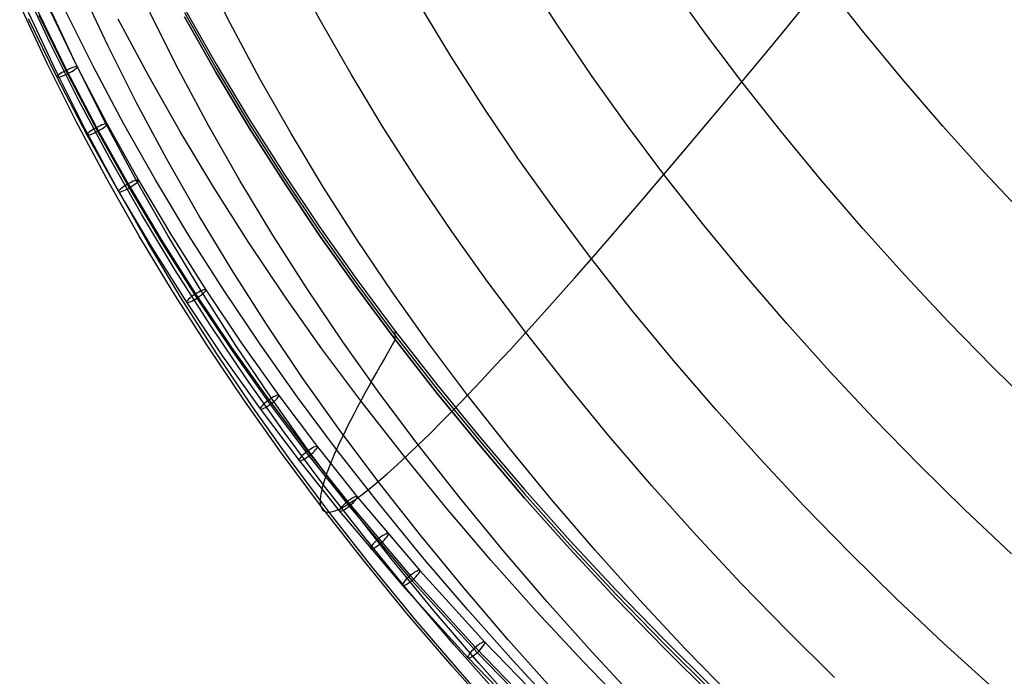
# Model space of a CAD drawing. Extents: x -260 to 296, y -277 to 294.
# Tile 4 of 241: x -228 to -185, y -202 to -173. Entities that reach past the tile are written whole.
import ezdxf

# ---------------------------------------------------------------- set-up
doc = ezdxf.new("R2010")
doc.units = 0
doc.layers.add('PREDEFINITO', color=7, linetype='CONTINUOUS')

msp = doc.modelspace()

# ---------------------------------------------------------------- linework, layer by layer
at = {"layer": 'PREDEFINITO'}
for p, q in [((-218.785, -173.166, 452.011), (-220.015, -170.723, 451.715)), ((-214.865, -173.027, 456.644), (-216.144, -170.645, 456.337)), ((-204.521, -173.296, 464.923), (-205.944, -171.078, 464.609)), ((-226.622, -174.002, 421.479), (-227.819, -171.447, 421.304)), ((-224.099, -174.129, 442.124), (-225.285, -171.608, 441.86)), ((-198.093, -173.632, 468.422), (-199.605, -171.517, 468.112)), ((-191.278, -173.498, 471.306), (-192.956, -171.372, 470.986)), ((-226.736, -174.919, 426.599), (-227.934, -172.364, 426.4)), ((-226.659, -172.533, 434.205), (-225.43, -175.06, 434.639)), ((-225.465, -174.983, 437.012), (-226.657, -172.445, 436.769)), ((-224.745, -175.032, 416.685), (-226.006, -172.514, 416.536)), ((-220.764, -172.516, 416.958), (-219.388, -174.944, 417.058)), ((-209.181, -174.601, 461.179), (-210.566, -172.316, 460.869)), ((-194.762, -173.577, 469.945), (-193.864, -172.482, 470.491)), ((-227.566, -172.953, 434.238), (-226.325, -175.505, 434.676)), ((-226.349, -175.248, 431.807), (-227.545, -172.699, 431.585)), ((-227.129, -172.669, 434.715), (-225.896, -175.204, 435.151)), ((-227.096, -172.817, 433.727), (-225.859, -175.361, 434.164)), ((-222.325, -175.463, 412.107), (-223.645, -172.987, 411.983)), ((-221.031, -175.169, 447.333), (-222.273, -172.7, 447.054)), ((-220.763, -172.702, 412.462), (-219.388, -175.129, 412.562)), ((-219.388, -175.314, 408.066), (-220.763, -172.887, 407.965)), ((-220.763, -172.887, 407.729), (-219.388, -175.314, 407.83)), ((-217.491, -175.577, 452.304), (-218.785, -173.166, 452.011)), ((-213.524, -175.377, 456.947), (-214.865, -173.027, 456.644)), ((-203.042, -175.481, 465.232), (-204.521, -173.296, 464.923)), ((-196.528, -175.713, 468.727), (-198.093, -173.632, 468.422)), ((-195.65, -174.654, 469.355), (-194.762, -173.577, 469.945)), ((-189.554, -175.587, 471.62), (-191.278, -173.498, 471.306)), ((-225.357, -176.525, 421.651), (-226.622, -174.002, 421.479)), ((-222.848, -176.618, 442.385), (-224.099, -174.129, 442.124)), ((-207.738, -176.853, 461.484), (-209.181, -174.601, 461.179)), ((-196.528, -175.713, 468.727), (-195.65, -174.654, 469.355)), ((-225.472, -177.442, 426.795), (-226.736, -174.919, 426.599)), ((-224.207, -177.488, 437.253), (-225.465, -174.983, 437.012)), ((-225.43, -175.06, 434.639), (-224.132, -177.547, 435.095)), ((-223.419, -177.517, 416.832), (-224.745, -175.032, 416.685)), ((-219.388, -174.944, 417.058), (-217.951, -177.337, 417.157)), ((-219.388, -175.129, 412.562), (-217.951, -177.522, 412.661)), ((-225.086, -177.764, 432.025), (-226.349, -175.248, 431.807)), ((-226.325, -175.505, 434.676), (-225.014, -178.015, 435.136)), ((-225.896, -175.204, 435.151), (-224.594, -177.699, 435.608)), ((-225.859, -175.361, 434.164), (-224.553, -177.863, 434.623)), ((-220.941, -177.905, 412.23), (-222.325, -175.463, 412.107)), ((-219.725, -177.605, 447.61), (-221.031, -175.169, 447.333)), ((-217.95, -177.707, 408.164), (-219.388, -175.314, 408.066)), ((-219.388, -175.314, 407.83), (-217.95, -177.707, 407.929)), ((-212.121, -177.694, 457.245), (-213.524, -175.377, 456.947)), ((-201.507, -177.631, 465.537), (-203.042, -175.481, 465.232)), ((-216.134, -177.956, 452.593), (-217.491, -175.577, 452.304)), ((-197.395, -176.753, 468.061), (-196.528, -175.713, 468.727)), ((-194.821, -177.877, 469.044), (-196.528, -175.713, 468.727)), ((-187.786, -177.637, 471.929), (-189.554, -175.587, 471.62)), ((-224.028, -179.016, 421.822), (-225.357, -176.525, 421.651)), ((-221.532, -179.075, 442.643), (-222.848, -176.618, 442.385)), ((-198.249, -177.773, 467.357), (-197.395, -176.753, 468.061)), ((-206.238, -179.071, 461.785), (-207.738, -176.853, 461.484)), ((-224.141, -179.931, 426.988), (-225.472, -177.442, 426.795)), ((-224.594, -177.699, 435.608), (-223.223, -180.154, 436.086)), ((-222.884, -179.961, 437.49), (-224.207, -177.488, 437.253)), ((-224.132, -177.547, 435.095), (-222.766, -179.994, 435.571)), ((-222.028, -179.969, 416.978), (-223.419, -177.517, 416.832)), ((-218.356, -180.009, 447.882), (-219.725, -177.605, 447.61)), ((-217.951, -177.337, 417.157), (-216.452, -179.695, 417.254)), ((-217.951, -177.522, 412.661), (-216.452, -179.88, 412.758)), ((-210.66, -179.977, 457.539), (-212.121, -177.694, 457.245)), ((-199.917, -179.746, 465.836), (-201.507, -177.631, 465.537)), ((-185.976, -179.649, 472.232), (-187.786, -177.637, 471.929)), ((-223.758, -180.248, 432.241), (-225.086, -177.764, 432.025)), ((-225.014, -178.015, 435.136), (-223.636, -180.486, 435.617)), ((-224.553, -177.863, 434.623), (-223.179, -180.325, 435.102)), ((-219.494, -180.313, 412.351), (-220.941, -177.905, 412.23)), ((-216.452, -180.066, 408.262), (-217.95, -177.707, 408.164)), ((-217.95, -177.707, 407.929), (-216.452, -180.066, 408.027)), ((-214.716, -180.301, 452.877), (-216.134, -177.956, 452.593)), ((-199.09, -178.771, 466.615), (-198.249, -177.773, 467.357)), ((-193.068, -180.002, 469.355), (-194.821, -177.877, 469.044)), ((-199.917, -179.746, 465.836), (-199.09, -178.771, 466.615)), ((-222.634, -181.472, 421.99), (-224.028, -179.016, 421.822)), ((-220.153, -181.499, 442.897), (-221.532, -179.075, 442.643)), ((-204.68, -181.255, 462.08), (-206.238, -179.071, 461.785)), ((-216.452, -179.695, 417.254), (-214.893, -182.017, 417.35)), ((-200.729, -180.698, 465.021), (-199.917, -179.746, 465.836)), ((-198.183, -181.946, 466.147), (-199.917, -179.746, 465.836)), ((-184.124, -181.623, 472.528), (-185.976, -179.649, 472.232)), ((-222.747, -182.388, 427.179), (-224.141, -179.931, 426.988)), ((-222.366, -182.699, 432.454), (-223.758, -180.248, 432.241)), ((-223.223, -180.154, 436.086), (-221.787, -182.567, 436.584)), ((-221.496, -182.401, 437.724), (-222.884, -179.961, 437.49)), ((-222.766, -179.994, 435.571), (-221.335, -182.399, 436.067)), ((-220.575, -182.387, 417.121), (-222.028, -179.969, 416.978)), ((-216.924, -182.378, 448.15), (-218.356, -180.009, 447.882)), ((-216.452, -179.88, 412.758), (-214.893, -182.203, 412.854)), ((-214.893, -182.388, 408.358), (-216.452, -180.066, 408.262)), ((-216.452, -180.066, 408.027), (-214.893, -182.388, 408.123)), ((-209.14, -182.225, 457.829), (-210.66, -179.977, 457.539)), ((-191.27, -182.088, 469.66), (-193.068, -180.002, 469.355)), ((-223.636, -180.486, 435.617), (-222.191, -182.914, 436.118)), ((-223.179, -180.325, 435.102), (-221.738, -182.746, 435.601)), ((-217.985, -182.685, 412.47), (-219.494, -180.313, 412.351)), ((-213.238, -182.612, 453.158), (-214.716, -180.301, 452.877)), ((-201.525, -181.626, 464.172), (-200.729, -180.698, 465.021)), ((-221.176, -183.895, 422.155), (-222.634, -181.472, 421.99)), ((-218.71, -183.889, 443.147), (-220.153, -181.499, 442.897)), ((-203.067, -183.402, 462.372), (-204.68, -181.255, 462.08)), ((-202.305, -182.527, 463.288), (-201.525, -181.626, 464.172)), ((-196.402, -184.106, 466.453), (-198.183, -181.946, 466.147)), ((-221.289, -184.809, 427.367), (-222.747, -182.388, 427.179)), ((-220.046, -184.806, 437.955), (-221.496, -182.401, 437.724)), ((-221.335, -182.399, 436.067), (-219.839, -184.761, 436.582)), ((-219.059, -184.769, 417.262), (-220.575, -182.387, 417.121)), ((-215.432, -184.713, 448.415), (-216.924, -182.378, 448.15)), ((-214.893, -182.017, 417.35), (-213.276, -184.303, 417.444)), ((-214.893, -182.203, 412.854), (-213.276, -184.489, 412.948)), ((-213.275, -184.674, 408.452), (-214.893, -182.388, 408.358)), ((-214.893, -182.388, 408.123), (-213.275, -184.674, 408.218)), ((-207.562, -184.439, 458.114), (-209.14, -182.225, 457.829)), ((-189.429, -184.135, 469.96), (-191.27, -182.088, 469.66)), ((-220.91, -185.115, 432.664), (-222.366, -182.699, 432.454)), ((-221.787, -182.567, 436.584), (-220.287, -184.937, 437.101)), ((-221.738, -182.746, 435.601), (-220.234, -185.122, 436.119)), ((-216.416, -185.022, 412.588), (-217.985, -182.685, 412.47)), ((-211.701, -184.888, 453.434), (-213.238, -182.612, 453.158)), ((-203.067, -183.402, 462.372), (-202.305, -182.527, 463.288)), ((-222.191, -182.914, 436.118), (-220.681, -185.298, 436.638)), ((-203.812, -184.249, 461.423), (-203.067, -183.402, 462.372)), ((-201.308, -185.635, 462.674), (-203.067, -183.402, 462.372)), ((-219.657, -186.282, 422.319), (-221.176, -183.895, 422.155)), ((-217.207, -186.244, 443.394), (-218.71, -183.889, 443.147)), ((-194.576, -186.227, 466.753), (-196.402, -184.106, 466.453)), ((-213.276, -184.303, 417.444), (-211.6, -186.552, 417.537)), ((-213.276, -184.489, 412.948), (-211.6, -186.737, 413.041)), ((-205.928, -186.616, 458.394), (-207.562, -184.439, 458.114)), ((-204.537, -185.068, 460.443), (-203.812, -184.249, 461.423)), ((-187.546, -186.143, 470.254), (-189.429, -184.135, 469.96)), ((-219.769, -187.196, 427.552), (-221.289, -184.809, 427.367)), ((-220.287, -184.937, 437.101), (-218.724, -187.263, 437.635)), ((-218.534, -187.177, 438.183), (-220.046, -184.806, 437.955)), ((-219.839, -184.761, 436.582), (-218.282, -187.079, 437.114)), ((-217.483, -187.115, 417.401), (-219.059, -184.769, 417.262)), ((-213.88, -187.013, 448.676), (-215.432, -184.713, 448.415)), ((-211.6, -186.923, 408.545), (-213.275, -184.674, 408.452)), ((-213.275, -184.674, 408.218), (-211.6, -186.923, 408.311)), ((-210.105, -187.128, 453.706), (-211.701, -184.888, 453.434)), ((-219.392, -187.496, 432.871), (-220.91, -185.115, 432.664)), ((-220.681, -185.298, 436.638), (-219.109, -187.637, 437.175)), ((-220.234, -185.122, 436.119), (-218.667, -187.454, 436.655)), ((-214.788, -187.322, 412.703), (-216.416, -185.022, 412.588)), ((-205.243, -185.857, 459.433), (-204.537, -185.068, 460.443)), ((-199.502, -187.828, 462.972), (-201.308, -185.635, 462.674)), ((-215.643, -188.563, 443.637), (-217.207, -186.244, 443.394)), ((-205.928, -186.616, 458.394), (-205.243, -185.857, 459.433)), ((-192.706, -188.308, 467.047), (-194.576, -186.227, 466.753)), ((-185.621, -188.112, 470.543), (-187.546, -186.143, 470.254)), ((-218.077, -188.632, 422.48), (-219.657, -186.282, 422.319)), ((-211.6, -186.552, 417.537), (-209.773, -188.89, 417.633)), ((-211.6, -186.923, 408.545), (-211.6, -186.552, 417.537)), ((-206.593, -187.344, 457.328), (-205.928, -186.616, 458.394)), ((-204.146, -188.88, 458.686), (-205.928, -186.616, 458.394)), ((-218.282, -187.079, 437.114), (-216.664, -189.351, 437.663)), ((-215.848, -189.425, 417.538), (-217.483, -187.115, 417.401)), ((-212.27, -189.277, 448.932), (-213.88, -187.013, 448.676)), ((-211.6, -186.923, 408.311), (-211.812, -187.284, 408.853)), ((-211.6, -186.737, 413.041), (-209.773, -189.075, 413.137)), ((-209.773, -189.261, 408.641), (-211.6, -186.923, 408.545)), ((-211.6, -186.923, 408.311), (-209.773, -189.261, 408.408)), ((-218.188, -189.546, 427.735), (-219.769, -187.196, 427.552)), ((-217.814, -189.841, 433.075), (-219.392, -187.496, 432.871)), ((-218.724, -187.263, 437.635), (-217.101, -189.542, 438.185)), ((-218.667, -187.454, 436.655), (-217.039, -189.739, 437.207)), ((-216.961, -189.511, 438.407), (-218.534, -187.177, 438.183)), ((-213.102, -189.584, 412.817), (-214.788, -187.322, 412.703)), ((-211.812, -187.284, 408.853), (-212.017, -187.637, 409.4)), ((-208.453, -189.332, 453.973), (-210.105, -187.128, 453.706)), ((-207.235, -188.039, 456.235), (-206.593, -187.344, 457.328)), ((-219.109, -187.637, 437.175), (-217.476, -189.93, 437.729)), ((-212.215, -187.982, 409.955), (-212.406, -188.32, 410.515)), ((-212.017, -187.637, 409.4), (-212.215, -187.982, 409.955)), ((-197.649, -189.981, 463.263), (-199.502, -187.828, 462.972)), ((-212.406, -188.32, 410.515), (-212.591, -188.648, 411.082)), ((-207.856, -188.702, 455.116), (-207.235, -188.039, 456.235)), ((-190.793, -190.349, 467.336), (-192.706, -188.308, 467.047)), ((-183.656, -190.041, 470.825), (-185.621, -188.112, 470.543)), ((-216.438, -190.946, 422.638), (-218.077, -188.632, 422.48)), ((-214.02, -190.846, 443.877), (-215.643, -188.563, 443.637)), ((-212.591, -188.648, 411.082), (-212.768, -188.969, 411.654)), ((-208.453, -189.332, 453.973), (-207.856, -188.702, 455.116)), ((-212.768, -188.969, 411.654), (-212.939, -189.281, 412.233)), ((-209.773, -188.89, 417.633), (-207.897, -191.186, 417.728)), ((-209.773, -189.075, 413.137), (-207.897, -191.372, 413.232)), ((-207.897, -191.557, 408.736), (-209.773, -189.261, 408.641)), ((-209.773, -189.261, 408.408), (-207.897, -191.557, 408.504)), ((-202.317, -191.103, 458.972), (-204.146, -188.88, 458.686)), ((-216.548, -191.86, 427.914), (-218.188, -189.546, 427.735)), ((-217.101, -189.542, 438.185), (-215.418, -191.775, 438.751)), ((-215.33, -191.809, 438.627), (-216.961, -189.511, 438.407)), ((-216.664, -189.351, 437.663), (-214.987, -191.577, 438.227)), ((-214.154, -191.696, 417.672), (-215.848, -189.425, 417.538)), ((-213.102, -189.584, 412.817), (-213.259, -189.879, 413.406)), ((-212.939, -189.281, 412.233), (-213.102, -189.584, 412.817)), ((-211.263, -191.937, 412.935), (-213.102, -189.584, 412.817)), ((-210.602, -191.503, 449.184), (-212.27, -189.277, 448.932)), ((-209.027, -189.928, 452.807), (-208.453, -189.332, 453.973)), ((-206.651, -191.624, 454.251), (-208.453, -189.332, 453.973)), ((-216.176, -192.149, 433.275), (-217.814, -189.841, 433.075)), ((-217.476, -189.93, 437.729), (-215.784, -192.176, 438.298)), ((-217.039, -189.739, 437.207), (-215.353, -191.978, 437.774)), ((-213.259, -189.879, 413.406), (-213.408, -190.166, 414.001)), ((-209.577, -190.488, 451.619), (-209.027, -189.928, 452.807)), ((-195.752, -192.094, 463.55), (-197.649, -189.981, 463.263)), ((-213.55, -190.443, 414.601), (-213.686, -190.712, 415.206)), ((-213.408, -190.166, 414.001), (-213.55, -190.443, 414.601)), ((-210.102, -191.014, 450.411), (-209.577, -190.488, 451.619)), ((-188.837, -192.35, 467.619), (-190.793, -190.349, 467.336)), ((-214.74, -193.222, 422.794), (-216.438, -190.946, 422.638)), ((-212.34, -193.092, 444.112), (-214.02, -190.846, 443.877)), ((-213.814, -190.971, 415.816), (-213.934, -191.222, 416.43)), ((-213.686, -190.712, 415.206), (-213.814, -190.971, 415.816)), ((-213.934, -191.222, 416.43), (-214.048, -191.464, 417.049)), ((-210.602, -191.503, 449.184), (-210.102, -191.014, 450.411)), ((-207.897, -191.186, 417.728), (-205.973, -193.441, 417.821)), ((-207.897, -191.372, 413.232), (-205.973, -193.626, 413.325)), ((-200.44, -193.286, 459.253), (-202.317, -191.103, 458.972)), ((-215.418, -191.775, 438.751), (-213.679, -193.96, 439.331)), ((-213.64, -194.069, 438.844), (-215.33, -191.809, 438.627)), ((-214.987, -191.577, 438.227), (-213.253, -193.754, 438.806)), ((-214.154, -191.696, 417.672), (-214.253, -191.92, 418.3)), ((-214.048, -191.464, 417.049), (-214.154, -191.696, 417.672)), ((-212.307, -194.059, 417.812), (-214.154, -191.696, 417.672)), ((-211.076, -191.956, 447.94), (-210.602, -191.503, 449.184)), ((-208.783, -193.819, 449.447), (-210.602, -191.503, 449.184)), ((-205.973, -193.812, 408.829), (-207.897, -191.557, 408.736)), ((-207.897, -191.557, 408.504), (-205.973, -193.812, 408.597)), ((-204.801, -193.874, 454.524), (-206.651, -191.624, 454.251)), ((-214.849, -194.135, 428.091), (-216.548, -191.86, 427.914)), ((-214.48, -194.419, 433.473), (-216.176, -192.149, 433.275)), ((-215.784, -192.176, 438.298), (-214.035, -194.373, 438.882)), ((-215.353, -191.978, 437.774), (-213.609, -194.168, 438.356)), ((-214.345, -192.134, 418.931), (-214.429, -192.339, 419.566)), ((-214.253, -191.92, 418.3), (-214.345, -192.134, 418.931)), ((-211.524, -192.372, 446.678), (-211.076, -191.956, 447.94)), ((-209.375, -194.247, 413.051), (-211.263, -191.937, 412.935)), ((-193.811, -194.166, 463.831), (-195.752, -192.094, 463.55)), ((-214.506, -192.535, 420.205), (-214.575, -192.721, 420.848)), ((-214.429, -192.339, 419.566), (-214.506, -192.535, 420.205)), ((-211.946, -192.751, 445.402), (-211.524, -192.372, 446.678)), ((-186.841, -194.311, 467.896), (-188.837, -192.35, 467.619)), ((-214.692, -193.065, 422.142), (-214.74, -193.222, 422.794)), ((-214.638, -192.897, 421.493), (-214.692, -193.065, 422.142)), ((-214.575, -192.721, 420.848), (-214.638, -192.897, 421.493)), ((-212.527, -193.248, 443.462), (-212.34, -193.092, 444.112)), ((-212.34, -193.092, 444.112), (-211.946, -192.751, 445.402)), ((-210.507, -195.427, 444.357), (-212.34, -193.092, 444.112)), ((-214.812, -193.509, 424.105), (-214.837, -193.638, 424.765)), ((-214.779, -193.37, 423.448), (-214.812, -193.509, 424.105)), ((-214.74, -193.222, 422.794), (-214.779, -193.37, 423.448)), ((-212.887, -195.589, 422.956), (-214.74, -193.222, 422.794)), ((-213.046, -193.658, 441.497), (-212.88, -193.531, 442.155)), ((-212.88, -193.531, 442.155), (-212.707, -193.394, 442.81)), ((-212.707, -193.394, 442.81), (-212.527, -193.248, 443.462)), ((-205.973, -193.441, 417.821), (-204.003, -195.653, 417.913)), ((-198.519, -195.428, 459.529), (-200.44, -193.286, 459.253)), ((-214.864, -193.866, 426.09), (-214.866, -193.965, 426.755)), ((-214.866, -193.965, 426.755), (-214.861, -194.055, 427.423)), ((-214.854, -193.757, 425.426), (-214.864, -193.866, 426.09)), ((-214.837, -193.638, 424.765), (-214.854, -193.757, 425.426)), ((-213.679, -193.96, 439.331), (-210.949, -197.181, 440.232)), ((-213.502, -193.981, 439.51), (-213.357, -193.883, 440.174)), ((-213.357, -193.883, 440.174), (-213.205, -193.775, 440.837)), ((-213.253, -193.754, 438.806), (-210.531, -196.966, 439.704)), ((-213.205, -193.775, 440.837), (-213.046, -193.658, 441.497)), ((-206.915, -196.093, 449.704), (-208.783, -193.819, 449.447)), ((-205.973, -193.626, 413.325), (-204.003, -195.839, 413.416)), ((-204.003, -196.024, 408.92), (-205.973, -193.812, 408.829)), ((-205.973, -193.812, 408.597), (-204.003, -196.024, 408.689)), ((-202.903, -196.084, 454.792), (-204.801, -193.874, 454.524)), ((-214.861, -194.055, 427.423), (-214.849, -194.135, 428.091)), ((-214.849, -194.135, 428.091), (-214.829, -194.205, 428.761)), ((-212.996, -196.501, 428.275), (-214.849, -194.135, 428.091)), ((-214.829, -194.205, 428.761), (-214.801, -194.265, 429.432)), ((-214.801, -194.265, 429.432), (-214.766, -194.316, 430.104)), ((-214.766, -194.316, 430.104), (-214.724, -194.356, 430.777)), ((-214.724, -194.356, 430.777), (-214.674, -194.387, 431.451)), ((-214.674, -194.387, 431.451), (-214.617, -194.407, 432.124)), ((-214.401, -194.41, 434.146), (-214.314, -194.391, 434.82)), ((-214.314, -194.391, 434.82), (-214.22, -194.362, 435.493)), ((-214.22, -194.362, 435.493), (-214.118, -194.323, 436.165)), ((-214.118, -194.323, 436.165), (-214.009, -194.275, 436.837)), ((-214.035, -194.373, 438.882), (-211.292, -197.61, 439.787)), ((-214.009, -194.275, 436.837), (-213.893, -194.216, 437.507)), ((-213.893, -194.216, 437.507), (-213.77, -194.147, 438.176)), ((-213.77, -194.147, 438.176), (-213.64, -194.069, 438.844)), ((-213.64, -194.069, 438.844), (-213.502, -193.981, 439.51)), ((-211.796, -196.419, 439.07), (-213.64, -194.069, 438.844)), ((-213.609, -194.168, 438.356), (-210.874, -197.395, 439.258)), ((-210.41, -196.378, 417.95), (-212.307, -194.059, 417.812)), ((-207.439, -196.516, 413.165), (-209.375, -194.247, 413.051)), ((-191.828, -196.198, 464.106), (-193.811, -194.166, 463.831)), ((-184.805, -196.231, 468.168), (-186.841, -194.311, 467.896)), ((-214.617, -194.407, 432.124), (-214.552, -194.418, 432.798)), ((-214.552, -194.418, 432.798), (-214.48, -194.419, 433.473)), ((-214.48, -194.419, 433.473), (-214.401, -194.41, 434.146)), ((-212.63, -196.78, 433.678), (-214.48, -194.419, 433.473)), ((-210.986, -197.913, 423.115), (-212.887, -195.589, 422.956)), ((-208.625, -197.72, 444.597), (-210.507, -195.427, 444.357)), ((-204.003, -195.653, 417.913), (-201.987, -197.823, 418.002)), ((-196.553, -197.529, 459.8), (-198.519, -195.428, 459.529)), ((-205, -198.325, 449.957), (-206.915, -196.093, 449.704)), ((-204.003, -195.839, 413.416), (-201.987, -198.009, 413.506)), ((-201.987, -198.194, 409.01), (-204.003, -196.024, 408.92)), ((-204.003, -196.024, 408.689), (-201.987, -198.194, 408.779)), ((-200.96, -198.252, 455.055), (-202.903, -196.084, 454.792)), ((-211.093, -198.825, 428.456), (-212.996, -196.501, 428.275)), ((-209.904, -198.728, 439.291), (-211.796, -196.419, 439.07)), ((-208.465, -198.656, 418.085), (-210.41, -196.378, 417.95)), ((-205.455, -198.742, 413.277), (-207.439, -196.516, 413.165)), ((-189.803, -198.189, 464.376), (-191.828, -196.198, 464.106)), ((-210.731, -199.098, 433.879), (-212.63, -196.78, 433.678)), ((-210.531, -196.966, 439.704), (-207.704, -200.079, 440.624)), ((-210.949, -197.181, 440.232), (-208.114, -200.303, 441.155)), ((-210.874, -197.395, 439.258), (-208.034, -200.523, 440.183)), ((-211.292, -197.61, 439.787), (-208.444, -200.747, 440.714)), ((-206.695, -199.972, 444.833), (-208.625, -197.72, 444.597)), ((-201.987, -197.823, 418.002), (-199.927, -199.951, 418.09)), ((-194.543, -199.589, 460.065), (-196.553, -197.529, 459.8)), ((-209.036, -200.195, 423.271), (-210.986, -197.913, 423.115)), ((-201.987, -198.009, 413.506), (-199.927, -200.136, 413.594)), ((-199.927, -200.322, 409.098), (-201.987, -198.194, 409.01)), ((-201.987, -198.194, 408.779), (-199.927, -200.322, 408.867)), ((-198.972, -200.379, 455.313), (-200.96, -198.252, 455.055)), ((-187.738, -200.139, 464.64), (-189.803, -198.189, 464.376)), ((-206.472, -200.891, 418.217), (-208.465, -198.656, 418.085)), ((-203.038, -200.516, 450.206), (-205, -198.325, 449.957)), ((-209.142, -201.107, 428.633), (-211.093, -198.825, 428.456)), ((-208.783, -201.375, 434.077), (-210.731, -199.098, 433.879)), ((-207.963, -200.994, 439.509), (-209.904, -198.728, 439.291)), ((-203.426, -200.925, 413.386), (-205.455, -198.742, 413.277)), ((-204.718, -202.181, 445.065), (-206.695, -199.972, 444.833)), ((-199.927, -199.951, 418.09), (-197.824, -202.035, 418.176)), ((-192.492, -201.607, 460.325), (-194.543, -199.589, 460.065)), ((-207.038, -202.435, 423.424), (-209.036, -200.195, 423.271)), ((-208.114, -200.303, 441.155), (-205.121, -203.381, 442.115)), ((-207.704, -200.079, 440.624), (-204.72, -203.149, 441.581)), ((-199.927, -200.136, 413.594), (-197.824, -202.221, 413.68)), ((-197.824, -202.406, 409.184), (-199.927, -200.322, 409.098)), ((-199.927, -200.322, 408.867), (-197.824, -202.406, 408.954)), ((-196.94, -202.463, 455.566), (-198.972, -200.379, 455.313)), ((-185.633, -202.047, 464.899), (-187.738, -200.139, 464.64)), ((-208.444, -200.747, 440.714), (-205.437, -203.839, 441.678)), ((-208.034, -200.523, 440.183), (-205.035, -203.606, 441.145)), ((-201.031, -202.665, 450.449), (-203.038, -200.516, 450.206)), ((-207.144, -203.346, 428.807), (-209.142, -201.107, 428.633)), ((-205.975, -203.218, 439.722), (-207.963, -200.994, 439.509)), ((-204.434, -203.084, 418.347), (-206.472, -200.891, 418.217)), ((-201.353, -203.066, 413.494), (-203.426, -200.925, 413.386)), ((-206.788, -203.608, 434.271), (-208.783, -201.375, 434.077))]:
    msp.add_line(p, q, dxfattribs=at)
at = {"layer": 'PREDEFINITO', "extrusion": (-0.444644, 0.88191, -0.156609)}
msp.add_circle((280.604, 420.708, -122.22), 0.5, dxfattribs=at)
at = {"layer": 'PREDEFINITO', "extrusion": (-0.46866, 0.86801, -0.164061)}
msp.add_circle((282.073, 421.059, -120.453), 0.5, dxfattribs=at)
at = {"layer": 'PREDEFINITO', "extrusion": (-0.492074, 0.853565, -0.171144)}
msp.add_circle((283.389, 421.522, -118.564), 0.5, dxfattribs=at)
at = {"layer": 'PREDEFINITO', "extrusion": (-0.537051, 0.823194, -0.184192)}
msp.add_circle((285.574, 422.764, -114.445), 0.5, dxfattribs=at)
at = {"layer": 'PREDEFINITO', "extrusion": (-0.57956, 0.79107, -0.195753)}
msp.add_circle((287.182, 424.394, -109.895), 0.5, dxfattribs=at)
at = {"layer": 'PREDEFINITO', "extrusion": (-0.599955, 0.774373, -0.201)}
msp.add_circle((287.779, 425.345, -107.453), 0.5, dxfattribs=at)
at = {"layer": 'PREDEFINITO', "extrusion": (-0.619631, 0.757421, -0.205842)}
msp.add_circle((288.239, 426.373, -104.94), 0.5, dxfattribs=at)
at = {"layer": 'PREDEFINITO', "extrusion": (-0.632302, 0.746092, -0.208666)}
msp.add_circle((288.473, 427.11, -103.434), 0.5, dxfattribs=at)
at = {"layer": 'PREDEFINITO', "extrusion": (-0.644611, 0.734733, -0.211293)}
msp.add_circle((288.654, 427.872, -101.913), 0.5, dxfattribs=at)
at = {"layer": 'PREDEFINITO', "extrusion": (-0.668533, 0.711597, -0.216087)}
msp.add_circle((288.872, 429.481, -98.732), 0.5, dxfattribs=at)

doc.saveas('drawing.dxf')
